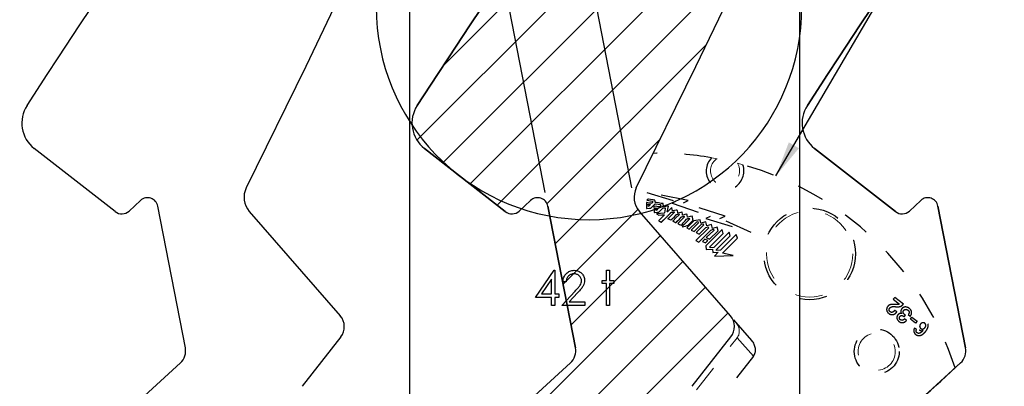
# Model space of a CAD drawing. Header units: inches. Extents: x 0.1 to 87.3, y 0.1 to 33.9.
# Tile 100 of 174: x 37 to 40.6, y 22.2 to 23.5. Entities that reach past the tile are written whole.
import ezdxf

# ---------------------------------------------------------------- set-up
doc = ezdxf.new("R2010")
doc.units = ezdxf.units.IN
doc.header["$MEASUREMENT"] = 0
doc.linetypes.add('CENTERX2', pattern=[0.8, 0.5, -0.1, 0.1, -0.1])
doc.linetypes.add('HIDDEN', pattern=[0.075, 0.05, -0.025])
doc.layers.add('DIMENSIONS', color=171, linetype='Continuous')
doc.layers.add('NOTES', color=5, linetype='Continuous')
doc.layers.add('VIEW_LABELS', color=7, linetype='Continuous', lineweight=25)
doc.styles.add('SLDTEXTSTYLE0', font='TXT', dxfattribs={"width": 0.75})
doc.dimstyles.new('SLDDIMSTYLE0', dxfattribs={"dimtxt": 0.125, "dimasz": 0.13, "dimexe": 0, "dimexo": 0.0625, "dimgap": 0.03125, "dimtad": 0, "dimtih": 1, "dimtoh": 1, "dimdec": 4, "dimrnd": 1e-09, "dimzin": 4, "dimdsep": 46, "dimtxsty": 'SLDTEXTSTYLE0', "dimsah": 1, "dimcen": 0.09, "dimadec": 0, "dimazin": 1, "dimtfac": 1, "dimtdec": 4, "dimtofl": 0, "dimtmove": 0, "dimatfit": 3, "dimfxl": 1, "dimfrac": 2, "dimtolj": 1, "dimtzin": 12, "dimarcsym": 0})
doc.dimstyles.new('SLDDIMSTYLE6', dxfattribs={"dimtxt": 0.125, "dimasz": 0.13, "dimexe": 0, "dimexo": 0.0625, "dimgap": 0.03125, "dimtad": 0, "dimtih": 1, "dimtoh": 1, "dimdec": 4, "dimrnd": 1e-09, "dimzin": 12, "dimdsep": 46, "dimtxsty": 'SLDTEXTSTYLE0', "dimsah": 1, "dimcen": 0.09, "dimadec": 0, "dimazin": 3, "dimtfac": 1, "dimtdec": 4, "dimtofl": 0, "dimtmove": 0, "dimatfit": 3, "dimfxl": 1, "dimfrac": 2, "dimtolj": 1, "dimtzin": 12, "dimarcsym": 0})
doc.dimstyles.new('SLDDIMSTYLE9', dxfattribs={"dimtxt": 0.18, "dimasz": 0.13, "dimexe": 0, "dimexo": 0.0625, "dimgap": 0, "dimtad": 0, "dimtih": 1, "dimtoh": 1, "dimdec": 0, "dimrnd": 1e-09, "dimzin": 0, "dimdsep": 46, "dimtxsty": 'Standard', "dimsah": 1, "dimcen": 0.09, "dimadec": 0, "dimazin": 0, "dimtfac": 0.13, "dimtdec": 0, "dimtofl": 0, "dimtmove": 0, "dimatfit": 3, "dimfxl": 1, "dimfrac": 2, "dimtolj": 1, "dimtzin": 0, "dimarcsym": 0})

# ---------------------------------------------------------------- blocks, each defined once
blk = doc.blocks.new('SW_HATCH_4')
at = {"color": 0, "linetype": 'Continuous', "lineweight": 18}
for p, q in [((1.0358, 0.5055), (-0.1936, -0.724)), ((0.8363, 0.1292), (-0.0944, -0.8015)), ((0, 0), (-0.2901, -0.2901)), ((0.3415, -0.012), (-0.2929, -0.6464)), ((0.0992, -0.0775), (-0.3871, -0.5639)), ((0.6701, -0.2138), (0.0881, -0.7958)), ((0.5019, -0.5588), (0.1179, -0.9427)), ((0.4202, -0.8172), (0.1468, -1.0907)), ((0.5021, -0.9121), (0.1756, -1.2386)), ((0.5843, -1.0067), (-1.7882, -3.3792)), ((0.6665, -1.1013), (-1.7047, -3.4725)), ((0.7485, -1.1961), (-1.7437, -3.6883))]:
    blk.add_line(p, q, dxfattribs=at)
blk = doc.blocks.new('_D_11')
at = {"layer": 'DIMENSIONS'}
for p, q in [((39.2208, 22.906), (38.3221, 27.5174)), ((38.9042, 22.8887), (38.0139, 27.4573)), ((38.346, 27.3947), (38.0378, 27.3346)), ((38.0378, 27.3346), (37.4633, 27.2227)), ((37.4633, 27.2227), (37.2133, 27.2227))]:
    blk.add_line(p, q, dxfattribs=at)
for centre, start, end in [((36.9727, 27.21), 153.4349, 206.5651), ((36.9914, 27.21), 333.4349, 26.5651)]:
    blk.add_arc(centre, 0.2219, start, end, dxfattribs=at)
for points in [[(38.0378, 27.3346), (38.1692, 27.3399), (38.1616, 27.3791)], [(38.346, 27.3947), (38.2146, 27.3895), (38.2222, 27.3502)]]:
    blk.add_solid(points, dxfattribs=at)
at = {"layer": 'DIMENSIONS', "insert": (36.7742, 27.2719), "char_height": 0.125, "attachment_point": 1, "style": 'SLDTEXTSTYLE0'}
blk.add_mtext('.3140', dxfattribs=at)
blk = doc.blocks.new('_D_14')
at = {"layer": 'DIMENSIONS'}
for p, q in [((38.9093, 22.1865), (36.8011, 20.2599)), ((39.1276, 21.9476), (37.0194, 20.021)), ((36.7265, 20.5268), (36.4765, 20.5268)), ((36.8934, 20.3442), (36.7265, 20.5268)), ((37.1117, 20.1053), (36.8934, 20.3442))]:
    blk.add_line(p, q, dxfattribs=at)
for centre, start, end in [((36.2359, 20.5141), 153.4349, 206.5651), ((36.2547, 20.5141), 333.4349, 26.5651)]:
    blk.add_arc(centre, 0.2219, start, end, dxfattribs=at)
for points in [[(36.8934, 20.3442), (36.9663, 20.2347), (36.9958, 20.2617)], [(37.1117, 20.1053), (37.0387, 20.2148), (37.0092, 20.1878)]]:
    blk.add_solid(points, dxfattribs=at)
at = {"layer": 'DIMENSIONS', "insert": (36.0375, 20.576), "char_height": 0.125, "attachment_point": 1, "style": 'SLDTEXTSTYLE0'}
blk.add_mtext('.3236', dxfattribs=at)

msp = doc.modelspace()

# ---------------------------------------------------------------- linework, layer by layer
at = {"color": 7, "linetype": 'Continuous'}
for p, q in [((38.40957, 20.43835), (38.40957, 26.74835)), ((38.40957, 20.43835), (38.40957, 26.74835)), ((39.83457, 20.43835), (39.83457, 26.74835)), ((39.83457, 20.43835), (39.83457, 26.74835)), ((38.14591, 23.5936), (38.02933, 23.34984)), ((37.20458, 23.50188), (37.2448, 23.56202)), ((38.62958, 23.50188), (38.6698, 23.56202)), ((37.12562, 23.38099), (37.20458, 23.50188)), ((38.55062, 23.38099), (38.62958, 23.50188)), ((37.08545, 23.32084), (37.12562, 23.38099)), ((38.51045, 23.32084), (38.55062, 23.38099)), ((38.02933, 23.34984), (37.81195, 22.90661)), ((37.01169, 23.2078), (37.08545, 23.32084)), ((38.43669, 23.2078), (38.51045, 23.32084)), ((37.33336, 22.81933), (37.03788, 23.05018)), ((38.75836, 22.81933), (38.46288, 23.05018)), ((37.42591, 22.8601), (37.38439, 22.82152)), ((37.58971, 22.32186), (37.48881, 22.83962)), ((38.85091, 22.8601), (38.80939, 22.82152)), ((39.01471, 22.32186), (38.91381, 22.83962)), ((37.82322, 22.82028), (38.15568, 22.43783)), ((38.15768, 22.36153), (38.01629, 22.18056))]:
    msp.add_line(p, q, dxfattribs=at)
at = {"color": 7, "linetype": 'Continuous', "lineweight": 25}
for p, q in [((38.14591, 23.5936), (38.02933, 23.34984)), ((39.45433, 23.34984), (39.57091, 23.5936)), ((37.20458, 23.50188), (37.2448, 23.56202)), ((38.6698, 23.56202), (38.62958, 23.50188)), ((40.0948, 23.56202), (40.05458, 23.50188)), ((40.05458, 23.50188), (40.0948, 23.56202)), ((37.12562, 23.38099), (37.20458, 23.50188)), ((38.62958, 23.50188), (38.55062, 23.38099)), ((40.05458, 23.50188), (39.97562, 23.38099)), ((39.97562, 23.38099), (40.05458, 23.50188)), ((37.08545, 23.32084), (37.12562, 23.38099)), ((38.55062, 23.38099), (38.51045, 23.32084)), ((39.97562, 23.38099), (39.93545, 23.32084)), ((39.93545, 23.32084), (39.97562, 23.38099)), ((38.02933, 23.34984), (37.81195, 22.90661)), ((39.23695, 22.90661), (39.45433, 23.34984)), ((37.01169, 23.2078), (37.08545, 23.32084)), ((38.51045, 23.32084), (38.43669, 23.2078)), ((39.93545, 23.32084), (39.86169, 23.2078)), ((39.86169, 23.2078), (39.93545, 23.32084)), ((37.33336, 22.81933), (37.03788, 23.05018)), ((38.46288, 23.05018), (38.75836, 22.81933)), ((39.88788, 23.05018), (40.18336, 22.81933)), ((40.18336, 22.81933), (39.88788, 23.05018)), ((37.42591, 22.8601), (37.38439, 22.82152)), ((37.58971, 22.32186), (37.48881, 22.83962)), ((38.80939, 22.82152), (38.85091, 22.8601)), ((38.91381, 22.83962), (39.01471, 22.32186)), ((40.23439, 22.82152), (40.27591, 22.8601)), ((40.27591, 22.8601), (40.23439, 22.82152)), ((40.33881, 22.83962), (40.43971, 22.32186)), ((40.43971, 22.32186), (40.33881, 22.83962)), ((37.82322, 22.82028), (38.15568, 22.43783)), ((39.58068, 22.43783), (39.24822, 22.82028)), ((38.15768, 22.36153), (38.01629, 22.18056)), ((39.44129, 22.18056), (39.58268, 22.36153))]:
    msp.add_line(p, q, dxfattribs=at)
at = {"color": 7, "linetype": 'CENTERX2'}
for p, q in [((38.40957, 17.28335), (38.40957, 23.59335)), ((39.83457, 17.28335), (39.83457, 23.59335))]:
    msp.add_line(p, q, dxfattribs=at)
at = {"color": 7, "linetype": 'HIDDEN', "lineweight": 18}
for p, q in [((39.51161, 23.01639), (39.5318, 23.01276)), ((39.60652, 22.99602), (39.62633, 22.99069)), ((39.45705, 22.16825), (39.60566, 22.35846)), ((39.66462, 22.29064), (39.60566, 22.35846))]:
    msp.add_line(p, q, dxfattribs=at)
at = {"color": 7, "linetype": 'HIDDEN', "lineweight": 25}
for p, q in [((39.27544, 22.8892), (39.38043, 22.85665)), ((39.42574, 22.85959), (39.27544, 22.8892)), ((39.27497, 22.86124), (39.29575, 22.85811)), ((39.28063, 22.84619), (39.28817, 22.84506)), ((39.28091, 22.83785), (39.28063, 22.84619)), ((39.30662, 22.84821), (39.3249, 22.84525)), ((39.38043, 22.85665), (39.3678, 22.85019)), ((39.3678, 22.85019), (39.50682, 22.80191)), ((39.40868, 22.85173), (39.42574, 22.85959)), ((39.56181, 22.80319), (39.40868, 22.85173)), ((39.31691, 22.83139), (39.3092, 22.82378)), ((39.3111, 22.81135), (39.31936, 22.80663)), ((39.31928, 22.81726), (39.33492, 22.83273)), ((39.50682, 22.80191), (39.49092, 22.79409)), ((39.54217, 22.79424), (39.56181, 22.80319)), ((39.44734, 22.78545), (39.42094, 22.75963)), ((39.42458, 22.7685), (39.44415, 22.7879)), ((39.43003, 22.75525), (39.4575, 22.78235)), ((39.43018, 22.79481), (39.43087, 22.79137)), ((39.46274, 22.77711), (39.43694, 22.75158)), ((39.47059, 22.78928), (39.44734, 22.78545)), ((39.44849, 22.74637), (39.4753, 22.77295)), ((39.48208, 22.76943), (39.45522, 22.74258)), ((39.4575, 22.78235), (39.46146, 22.78299)), ((39.46146, 22.78299), (39.46274, 22.77711)), ((39.47286, 22.77719), (39.47059, 22.78928)), ((39.49106, 22.78204), (39.47286, 22.77719)), ((39.4753, 22.77295), (39.48113, 22.77452)), ((39.48113, 22.77452), (39.48208, 22.76943)), ((39.49092, 22.79409), (39.6566, 22.74346)), ((39.49396, 22.76706), (39.49106, 22.78204)), ((39.51141, 22.77196), (39.49396, 22.76706)), ((39.51471, 22.75806), (39.51141, 22.77196)), ((39.6566, 22.74346), (39.54217, 22.79424)), ((39.42094, 22.75963), (39.43003, 22.75525)), ((39.43694, 22.75158), (39.44849, 22.74637)), ((39.50028, 22.75926), (39.45427, 22.71336)), ((39.45522, 22.74258), (39.46655, 22.737)), ((39.46497, 22.70746), (39.50901, 22.7517)), ((39.46655, 22.737), (39.49092, 22.76147)), ((39.49092, 22.76147), (39.49924, 22.76379)), ((39.55017, 22.75334), (39.4914, 22.69381)), ((39.51989, 22.75071), (39.49258, 22.7241)), ((39.49924, 22.76379), (39.50028, 22.75926)), ((39.50386, 22.71849), (39.5353, 22.74947)), ((39.50574, 22.69037), (39.5541, 22.73923)), ((39.50901, 22.7517), (39.51904, 22.75459)), ((39.53199, 22.76284), (39.51471, 22.75806)), ((39.51904, 22.75459), (39.51989, 22.75071)), ((39.57568, 22.74462), (39.51954, 22.68786)), ((39.52992, 22.6804), (39.57958, 22.73045)), ((39.5353, 22.74947), (39.53199, 22.76284)), ((39.60212, 22.73585), (39.5438, 22.67783)), ((39.5541, 22.73923), (39.55017, 22.75334)), ((39.57958, 22.73045), (39.57568, 22.74462)), ((39.60609, 22.72175), (39.60212, 22.73585)), ((39.45427, 22.71336), (39.46497, 22.70746)), ((39.48752, 22.71889), (39.47902, 22.71053)), ((39.47902, 22.71053), (39.49001, 22.7046)), ((39.49862, 22.71316), (39.48752, 22.71889)), ((39.49001, 22.7046), (39.49862, 22.71316)), ((39.4914, 22.69381), (39.49236, 22.68061)), ((39.49258, 22.7241), (39.50386, 22.71849)), ((39.5516, 22.66689), (39.60609, 22.72175)), ((39.49236, 22.68061), (39.51567, 22.68148)), ((39.50613, 22.68733), (39.50574, 22.69037)), ((39.51954, 22.68786), (39.50613, 22.68733)), ((39.51567, 22.68148), (39.51639, 22.67003)), ((39.51639, 22.67003), (39.53631, 22.67081)), ((39.53631, 22.67081), (39.52204, 22.65592)), ((39.52204, 22.65592), (39.59018, 22.65844)), ((39.53031, 22.67734), (39.52992, 22.6804)), ((39.5438, 22.67783), (39.53031, 22.67734)), ((39.59018, 22.65844), (39.5516, 22.66689)), ((40.18088, 22.50542), (40.17565, 22.49872)), ((40.17565, 22.49872), (40.19803, 22.48124)), ((40.21226, 22.48091), (40.18088, 22.50542)), ((40.18863, 22.45243), (40.18115, 22.45828)), ((40.20597, 22.44619), (40.20587, 22.44606)), ((40.23002, 22.44272), (40.2375, 22.43687)), ((39.65835, 22.34848), (39.58068, 22.43783)), ((40.21534, 22.43517), (40.2197, 22.44075)), ((40.22403, 22.42139), (40.21655, 22.42724)), ((40.23783, 22.42646), (40.24337, 22.43355)), ((40.25692, 22.41154), (40.23783, 22.42646)), ((40.24337, 22.43355), (40.26246, 22.41863)), ((40.26246, 22.41863), (40.25692, 22.41154)), ((40.26063, 22.38783), (40.25315, 22.39367)), ((39.66462, 22.29064), (39.52657, 22.11394))]:
    msp.add_line(p, q, dxfattribs=at)
at = {"color": 7, "linetype": 'HIDDEN', "lineweight": 25, "flags": 128}
for points in [[(39.29254, 22.84944), (39.29254, 22.84944), (39.29254, 22.84944), (39.29254, 22.84944), (39.29253, 22.84944), (39.29251, 22.84944), (39.29243, 22.84945), (39.29218, 22.84949), (39.29143, 22.8496), (39.28929, 22.84992), (39.28391, 22.85072), (39.27496, 22.85206), (39.27381, 22.85223), (39.27373, 22.85224), (39.27373, 22.85224), (39.27373, 22.85224), (39.27373, 22.85224), (39.27373, 22.85219), (39.27373, 22.85206), (39.27374, 22.85133), (39.2739, 22.84161), (39.27405, 22.8319), (39.27406, 22.83117), (39.27406, 22.83104), (39.27406, 22.83099), (39.27406, 22.83099), (39.27406, 22.83099), (39.27413, 22.83099), (39.27512, 22.83105), (39.28518, 22.83159), (39.28905, 22.8318), (39.28996, 22.83185), (39.29015, 22.83186), (39.29019, 22.83186), (39.2902, 22.83186), (39.2902, 22.83186)], [(39.27849, 22.86474), (39.27673, 22.86299), (39.27512, 22.86139), (39.27498, 22.86125), (39.27497, 22.86124), (39.27497, 22.86124)], [(39.30482, 22.86118), (39.30482, 22.86118), (39.30482, 22.86118), (39.30481, 22.86118), (39.30481, 22.86118), (39.30479, 22.86118), (39.30474, 22.86119), (39.30459, 22.86121), (39.3041, 22.86127), (39.30267, 22.86147), (39.29867, 22.86201), (39.2893, 22.86328), (39.28107, 22.86439), (39.27903, 22.86467), (39.2786, 22.86473), (39.27851, 22.86474), (39.2785, 22.86474), (39.27849, 22.86474), (39.27849, 22.86474)], [(39.28817, 22.84506), (39.28454, 22.84145), (39.28123, 22.83816), (39.28093, 22.83787), (39.28091, 22.83785), (39.28091, 22.83785)], [(39.2902, 22.83186), (39.29841, 22.84004), (39.30591, 22.84751), (39.30657, 22.84816), (39.30661, 22.84821), (39.30662, 22.84821)], [(39.29671, 22.85358), (39.29671, 22.85358), (39.29671, 22.85358), (39.29671, 22.85358), (39.29671, 22.85357), (39.2967, 22.85357), (39.29668, 22.85354), (39.2966, 22.85346), (39.29637, 22.85324), (39.29574, 22.85261), (39.29426, 22.85114), (39.29295, 22.84984), (39.29263, 22.84952), (39.29256, 22.84945), (39.29255, 22.84944), (39.29254, 22.84944), (39.29254, 22.84944)], [(39.29575, 22.85811), (39.29575, 22.85811), (39.29575, 22.85811), (39.29575, 22.85811), (39.29575, 22.85811), (39.29576, 22.8581), (39.29576, 22.85807), (39.29578, 22.85799), (39.29583, 22.85774), (39.29598, 22.85705), (39.29632, 22.85544), (39.29662, 22.85402), (39.29669, 22.85367), (39.29671, 22.8536), (39.29671, 22.85358), (39.29671, 22.85358), (39.29671, 22.85358)], [(39.32157, 22.836), (39.32157, 22.836), (39.32156, 22.836), (39.32156, 22.836), (39.32155, 22.836), (39.32153, 22.83601), (39.32144, 22.83602), (39.32117, 22.83606), (39.32036, 22.83619), (39.31805, 22.83656), (39.31225, 22.8375), (39.30259, 22.83905), (39.30134, 22.83925), (39.30126, 22.83926), (39.30126, 22.83927), (39.30126, 22.83927), (39.30126, 22.83926), (39.30126, 22.83921), (39.30127, 22.83907), (39.30129, 22.83829), (39.30158, 22.8279), (39.30188, 22.8175), (39.3019, 22.81672), (39.3019, 22.81658), (39.30191, 22.81653), (39.30191, 22.81653), (39.30191, 22.81653), (39.30198, 22.81653), (39.30304, 22.81657), (39.31387, 22.81703), (39.31804, 22.8172), (39.31902, 22.81725), (39.31923, 22.81725), (39.31927, 22.81726), (39.31927, 22.81726), (39.31928, 22.81726)], [(39.30645, 22.8529), (39.30645, 22.8529), (39.30645, 22.85291), (39.30645, 22.85291), (39.30645, 22.85291), (39.30645, 22.85293), (39.30644, 22.85298), (39.30641, 22.85313), (39.30632, 22.85358), (39.30607, 22.85484), (39.30549, 22.85778), (39.30498, 22.86037), (39.30485, 22.86101), (39.30482, 22.86114), (39.30482, 22.86117), (39.30482, 22.86118), (39.30482, 22.86118)], [(39.33461, 22.8484), (39.33461, 22.8484), (39.33461, 22.8484), (39.33461, 22.8484), (39.33461, 22.8484), (39.33459, 22.8484), (39.33453, 22.84841), (39.33437, 22.84844), (39.33385, 22.84852), (39.33231, 22.84876), (39.32804, 22.84945), (39.31801, 22.85105), (39.30921, 22.85246), (39.30703, 22.85281), (39.30657, 22.85289), (39.30648, 22.8529), (39.30646, 22.8529), (39.30645, 22.8529), (39.30645, 22.8529)], [(39.32599, 22.84038), (39.32599, 22.84038), (39.32599, 22.84038), (39.32599, 22.84038), (39.32599, 22.84038), (39.32598, 22.84037), (39.32595, 22.84034), (39.32587, 22.84026), (39.32563, 22.84003), (39.32496, 22.83936), (39.32338, 22.8378), (39.322, 22.83643), (39.32166, 22.83609), (39.32158, 22.83602), (39.32157, 22.836), (39.32157, 22.836), (39.32157, 22.836)], [(39.3249, 22.84525), (39.3249, 22.84525), (39.3249, 22.84525), (39.3249, 22.84525), (39.3249, 22.84524), (39.3249, 22.84523), (39.32491, 22.84521), (39.32493, 22.84512), (39.32499, 22.84485), (39.32515, 22.84411), (39.32554, 22.84238), (39.32588, 22.84086), (39.32597, 22.84048), (39.32599, 22.8404), (39.32599, 22.84039), (39.32599, 22.84038), (39.32599, 22.84038)], [(39.33687, 22.83767), (39.33687, 22.83767), (39.33687, 22.83767), (39.33687, 22.83768), (39.33687, 22.83768), (39.33687, 22.8377), (39.33685, 22.83777), (39.33681, 22.83796), (39.33669, 22.83855), (39.33635, 22.84018), (39.33554, 22.84399), (39.33483, 22.84735), (39.33466, 22.84818), (39.33462, 22.84835), (39.33461, 22.84839), (39.33461, 22.84839), (39.33461, 22.8484)], [(39.3548, 22.83964), (39.3548, 22.83964), (39.3548, 22.83964), (39.3548, 22.83964), (39.3548, 22.83964), (39.35478, 22.83964), (39.35475, 22.83963), (39.35464, 22.83962), (39.35431, 22.83959), (39.35334, 22.83948), (39.35062, 22.83918), (39.34423, 22.83848), (39.33863, 22.83787), (39.33724, 22.83771), (39.33695, 22.83768), (39.33689, 22.83767), (39.33688, 22.83767), (39.33687, 22.83767), (39.33687, 22.83767)], [(39.35017, 22.81791), (39.35249, 22.82877), (39.3546, 22.83871), (39.35479, 22.83958), (39.3548, 22.83963), (39.3548, 22.83964)], [(39.3092, 22.82378), (39.30898, 22.82824), (39.30879, 22.83232), (39.30877, 22.83268), (39.30877, 22.8327), (39.30877, 22.8327), (39.30877, 22.8327), (39.31284, 22.83205), (39.31656, 22.83144), (39.31689, 22.83139), (39.31691, 22.83139), (39.31691, 22.83139)], [(39.33909, 22.81349), (39.3251, 22.81242), (39.31231, 22.81144), (39.31118, 22.81135), (39.31111, 22.81135), (39.3111, 22.81135)], [(39.33985, 22.80749), (39.32921, 22.79691), (39.31949, 22.78723), (39.31863, 22.78638), (39.31858, 22.78632), (39.31857, 22.78632)], [(39.31936, 22.80663), (39.32961, 22.80706), (39.33897, 22.80745), (39.33979, 22.80749), (39.33985, 22.80749), (39.33985, 22.80749)], [(39.33492, 22.83273), (39.33899, 22.83316), (39.34271, 22.83355), (39.34304, 22.83358), (39.34306, 22.83359), (39.34306, 22.83359)], [(39.34306, 22.83359), (39.34306, 22.83359), (39.34306, 22.83359), (39.34306, 22.83359), (39.34306, 22.83358), (39.34306, 22.83357), (39.34305, 22.83353), (39.34303, 22.83341), (39.34295, 22.83304), (39.34274, 22.83195), (39.34214, 22.8289), (39.34072, 22.82174), (39.33948, 22.81546), (39.33917, 22.8139), (39.33911, 22.81357), (39.33909, 22.81351), (39.33909, 22.81349), (39.33909, 22.81349), (39.33909, 22.81349)], [(39.36617, 22.83386), (39.35817, 22.82589), (39.35086, 22.81859), (39.35022, 22.81795), (39.35018, 22.81791), (39.35017, 22.81791)], [(39.37525, 22.81656), (39.36368, 22.80507), (39.35309, 22.79457), (39.35217, 22.79365), (39.3521, 22.79358), (39.3521, 22.79358)], [(39.36339, 22.78829), (39.36339, 22.78829), (39.36339, 22.78829), (39.36339, 22.78829), (39.36339, 22.7883), (39.36341, 22.78831), (39.36345, 22.78835), (39.36357, 22.78847), (39.36396, 22.78885), (39.36511, 22.78998), (39.36829, 22.79313), (39.37578, 22.80051), (39.38234, 22.80699), (39.38397, 22.80859), (39.38432, 22.80893), (39.38439, 22.809), (39.3844, 22.80901), (39.3844, 22.80901), (39.3844, 22.80902)], [(39.36481, 22.81692), (39.36981, 22.81777), (39.37325, 22.81835), (39.37471, 22.8186), (39.37481, 22.81862), (39.37482, 22.81862), (39.37482, 22.81862)], [(39.36894, 22.82238), (39.36756, 22.82812), (39.36629, 22.83337), (39.36618, 22.83383), (39.36617, 22.83386), (39.36617, 22.83386)], [(39.38665, 22.8253), (39.38665, 22.8253), (39.38665, 22.8253), (39.38665, 22.8253), (39.38665, 22.8253), (39.38664, 22.8253), (39.3866, 22.82529), (39.3865, 22.82527), (39.38617, 22.82522), (39.38521, 22.82506), (39.38252, 22.82462), (39.37621, 22.82358), (39.37068, 22.82266), (39.36931, 22.82244), (39.36902, 22.82239), (39.36896, 22.82238), (39.36895, 22.82238), (39.36895, 22.82238), (39.36894, 22.82238)], [(39.39327, 22.80783), (39.38178, 22.79644), (39.37128, 22.78603), (39.37036, 22.78512), (39.3703, 22.78506), (39.37029, 22.78506)], [(39.37482, 22.81862), (39.37482, 22.81862), (39.37482, 22.81862), (39.37482, 22.81862), (39.37482, 22.81861), (39.37482, 22.8186), (39.37483, 22.81856), (39.37485, 22.81845), (39.37492, 22.81814), (39.37508, 22.81741), (39.37521, 22.81676), (39.37525, 22.8166), (39.37525, 22.81657), (39.37525, 22.81656), (39.37525, 22.81656)], [(39.3844, 22.80902), (39.38855, 22.80993), (39.39233, 22.81076), (39.39267, 22.81083), (39.39269, 22.81084), (39.39269, 22.81084), (39.39269, 22.81084), (39.39298, 22.80934), (39.39327, 22.80783)], [(39.44415, 22.7879), (39.44415, 22.7879), (39.44415, 22.7879), (39.44415, 22.7879), (39.44415, 22.78791), (39.44415, 22.78792), (39.44414, 22.78796), (39.44411, 22.78808), (39.44404, 22.78845), (39.44382, 22.78953), (39.44322, 22.79246), (39.44193, 22.79873), (39.44113, 22.80261), (39.4411, 22.80279), (39.44109, 22.8028), (39.44109, 22.8028), (39.44109, 22.8028), (39.44106, 22.80279), (39.43417, 22.80105), (39.42521, 22.79879), (39.42427, 22.79855), (39.42426, 22.79855), (39.42426, 22.79855), (39.42426, 22.79855), (39.42426, 22.79856), (39.42426, 22.79858), (39.42415, 22.79912), (39.42261, 22.80658), (39.422, 22.80953), (39.42185, 22.81026), (39.42184, 22.8103), (39.42184, 22.8103), (39.42184, 22.8103), (39.42184, 22.8103), (39.41396, 22.80833), (39.4081, 22.80686), (39.40608, 22.80635), (39.40608, 22.80635), (39.40608, 22.80635), (39.40608, 22.80635), (39.40607, 22.80639), (39.40594, 22.80708), (39.40541, 22.80989), (39.40406, 22.81701), (39.40397, 22.81752), (39.40396, 22.81755), (39.40396, 22.81755), (39.40396, 22.81755), (39.40396, 22.81755), (39.40311, 22.81733), (39.39511, 22.81524), (39.38896, 22.81364), (39.38893, 22.81363), (39.38893, 22.81363), (39.38893, 22.81363), (39.38893, 22.81363), (39.38893, 22.81364), (39.3889, 22.81378), (39.38831, 22.81682), (39.38723, 22.82236), (39.3867, 22.82508), (39.38666, 22.82528), (39.38665, 22.8253), (39.38665, 22.8253)], [(39.40291, 22.80075), (39.40736, 22.80185), (39.41143, 22.80285), (39.41179, 22.80294), (39.41181, 22.80294), (39.41182, 22.80294), (39.41182, 22.80294), (39.41212, 22.80132), (39.41242, 22.7997)], [(39.31857, 22.78632), (39.31857, 22.78632), (39.31857, 22.78632), (39.31857, 22.78632), (39.31858, 22.78632), (39.3186, 22.7863), (39.31866, 22.78627), (39.31884, 22.78617), (39.31938, 22.78585), (39.32087, 22.78499), (39.32438, 22.78295), (39.32746, 22.78116), (39.32822, 22.78072), (39.32839, 22.78062), (39.32842, 22.7806), (39.32843, 22.7806), (39.32843, 22.7806)], [(39.3521, 22.79358), (39.3521, 22.79358), (39.3521, 22.79358), (39.3521, 22.79358), (39.35211, 22.79357), (39.35213, 22.79356), (39.3522, 22.79353), (39.35241, 22.79344), (39.35302, 22.79315), (39.35473, 22.79235), (39.35876, 22.79046), (39.36228, 22.78881), (39.36316, 22.7884), (39.36334, 22.78831), (39.36338, 22.78829), (39.36339, 22.78829), (39.36339, 22.78829)], [(39.37029, 22.78506), (39.37029, 22.78506), (39.37029, 22.78506), (39.37029, 22.78505), (39.3703, 22.78505), (39.37032, 22.78504), (39.37039, 22.78501), (39.37059, 22.7849), (39.3712, 22.7846), (39.37289, 22.78374), (39.37686, 22.78174), (39.38035, 22.77999), (39.38121, 22.77955), (39.38139, 22.77946), (39.38143, 22.77944), (39.38144, 22.77944), (39.38144, 22.77944)], [(39.38144, 22.77944), (39.38144, 22.77944), (39.38144, 22.77944), (39.38144, 22.77944), (39.38144, 22.77944), (39.38146, 22.77946), (39.3815, 22.7795), (39.38163, 22.77962), (39.38202, 22.78002), (39.38319, 22.78118), (39.38645, 22.78441), (39.3941, 22.792), (39.40081, 22.79866), (39.40247, 22.80031), (39.40282, 22.80066), (39.4029, 22.80073), (39.40291, 22.80075), (39.40291, 22.80075), (39.40291, 22.80075)], [(39.41242, 22.7997), (39.40044, 22.7878), (39.38949, 22.77692), (39.38853, 22.77596), (39.38846, 22.7759), (39.38846, 22.7759)], [(39.38846, 22.7759), (39.38846, 22.7759), (39.38846, 22.7759), (39.38846, 22.77589), (39.38847, 22.77589), (39.38849, 22.77588), (39.38856, 22.77585), (39.38877, 22.77575), (39.38938, 22.77545), (39.39108, 22.77462), (39.39509, 22.77268), (39.3986, 22.77097), (39.39947, 22.77055), (39.39965, 22.77046), (39.39969, 22.77044), (39.3997, 22.77044), (39.3997, 22.77044)], [(39.3997, 22.77044), (39.40061, 22.77138), (39.40144, 22.77224), (39.40151, 22.77232), (39.40152, 22.77232), (39.40152, 22.77232)], [(39.40152, 22.77232), (39.40152, 22.77232), (39.40152, 22.77232), (39.40152, 22.77232), (39.40152, 22.77231), (39.40153, 22.7723), (39.40155, 22.77225), (39.40163, 22.77209), (39.40186, 22.77163), (39.40249, 22.77034), (39.40399, 22.76731), (39.4053, 22.76465), (39.40562, 22.76399), (39.40569, 22.76385), (39.40571, 22.76383), (39.40571, 22.76382), (39.40571, 22.76382)], [(39.40497, 22.77568), (39.40497, 22.77568), (39.40497, 22.77568), (39.40498, 22.77568), (39.40498, 22.77568), (39.40499, 22.77569), (39.40502, 22.77573), (39.40513, 22.77583), (39.40545, 22.77615), (39.40641, 22.7771), (39.40907, 22.77974), (39.41532, 22.78593), (39.4208, 22.79137), (39.42216, 22.79271), (39.42245, 22.793), (39.4225, 22.79306), (39.42252, 22.79307), (39.42252, 22.79307), (39.42252, 22.79307)], [(39.40805, 22.76877), (39.40805, 22.76877), (39.40805, 22.76877), (39.40805, 22.76877), (39.40805, 22.76877), (39.40804, 22.76879), (39.40803, 22.76883), (39.40797, 22.76895), (39.4078, 22.76933), (39.40733, 22.77038), (39.40624, 22.77284), (39.40528, 22.775), (39.40504, 22.77553), (39.40499, 22.77565), (39.40498, 22.77567), (39.40497, 22.77568), (39.40497, 22.77568)], [(39.40571, 22.76382), (39.40571, 22.76382), (39.40571, 22.76382), (39.40571, 22.76382), (39.40571, 22.76382), (39.40573, 22.76382), (39.40576, 22.76383), (39.40587, 22.76386), (39.40622, 22.76395), (39.40725, 22.7642), (39.41011, 22.76491), (39.41684, 22.76658), (39.42273, 22.76804), (39.42419, 22.76841), (39.4245, 22.76848), (39.42457, 22.7685), (39.42458, 22.7685), (39.42458, 22.7685), (39.42458, 22.7685)], [(39.43087, 22.79137), (39.41946, 22.78007), (39.40903, 22.76974), (39.40812, 22.76883), (39.40806, 22.76877), (39.40805, 22.76877)]]:
    msp.add_lwpolyline(points, dxfattribs=at)
at = {"color": 7, "linetype": 'Continuous', "flags": 128}
for points in [[(38.93657, 22.60466), (38.93885, 22.60466), (38.93885, 22.60466), (38.93885, 22.51812), (38.93885, 22.51812), (38.95327, 22.51812), (38.95327, 22.51812), (38.95327, 22.5053), (38.95327, 22.5053), (38.93885, 22.5053), (38.93885, 22.5053), (38.93885, 22.47645), (38.93885, 22.47645), (38.92763, 22.47645), (38.92763, 22.47645), (38.92763, 22.5053), (38.92763, 22.5053), (38.86833, 22.5053), (38.86833, 22.5053), (38.93657, 22.60466)], [(38.98051, 22.56299), (38.96929, 22.56299), (38.96929, 22.56299), (38.96959, 22.56745), (38.97025, 22.57171), (38.97122, 22.57574), (38.97257, 22.57959), (38.97425, 22.58323), (38.97628, 22.58668), (38.97866, 22.58991), (38.98139, 22.59294), (38.98437, 22.5957), (38.98755, 22.59807), (38.99088, 22.60008), (38.99436, 22.60173), (38.99804, 22.60301), (39.00187, 22.60393), (39.00588, 22.60448), (39.01006, 22.60466), (39.01006, 22.60466), (39.01417, 22.60448), (39.0181, 22.60396), (39.0218, 22.60311), (39.02533, 22.60191), (39.02864, 22.60033), (39.03174, 22.59842), (39.03467, 22.5962), (39.03738, 22.59359), (39.03983, 22.59076), (39.04194, 22.58781), (39.04374, 22.58473), (39.04522, 22.58155), (39.04634, 22.57822), (39.04717, 22.57476), (39.04764, 22.57121), (39.04782, 22.5675), (39.04782, 22.5675), (39.04749, 22.56229), (39.04652, 22.55726), (39.04492, 22.5524), (39.04264, 22.54769), (39.04118, 22.54529), (39.03943, 22.54266), (39.03738, 22.53983), (39.03502, 22.53683), (39.03234, 22.53357), (39.02939, 22.53014), (39.02611, 22.52651), (39.02253, 22.52265), (39.02253, 22.52265), (38.99125, 22.48928), (38.99125, 22.48928), (39.04942, 22.48928), (39.04942, 22.48928), (39.04942, 22.47645), (39.04942, 22.47645), (38.96449, 22.47645), (38.96449, 22.47645), (39.01296, 22.52819), (39.01296, 22.52819), (39.01649, 22.53189), (39.0197, 22.53535), (39.02258, 22.53855), (39.02513, 22.54151), (39.02736, 22.54424), (39.02929, 22.54669), (39.03087, 22.54892), (39.03214, 22.5509), (39.0341, 22.55465), (39.0355, 22.55851), (39.03633, 22.56244), (39.0366, 22.5665), (39.0366, 22.5665), (39.03648, 22.56905), (39.0361, 22.57151), (39.0355, 22.57386), (39.03465, 22.57614), (39.03352, 22.57834), (39.03217, 22.58042), (39.03059, 22.58242), (39.02874, 22.58435), (39.02671, 22.58611), (39.02458, 22.58763), (39.02235, 22.58891), (39.02, 22.58996), (39.01752, 22.59079), (39.01497, 22.59136), (39.01229, 22.59171), (39.00948, 22.59184), (39.00948, 22.59184), (39.00655, 22.59171), (39.00375, 22.59136), (39.00107, 22.59076), (38.99852, 22.58994), (38.99609, 22.58888), (38.99378, 22.58758), (38.9916, 22.58603), (38.98955, 22.58425), (38.98767, 22.58227), (38.98602, 22.5801), (38.98457, 22.57772), (38.98332, 22.57516), (38.98229, 22.57241), (38.98149, 22.56945), (38.98089, 22.56632), (38.98051, 22.56299)], [(39.12795, 22.60466), (39.13917, 22.60466), (39.13917, 22.60466), (39.13917, 22.5678), (39.13917, 22.5678), (39.15519, 22.5678), (39.15519, 22.5678), (39.15519, 22.55658), (39.15519, 22.55658), (39.13917, 22.55658), (39.13917, 22.55658), (39.13917, 22.47645), (39.13917, 22.47645), (39.12795, 22.47645), (39.12795, 22.47645), (39.12795, 22.55658), (39.12795, 22.55658), (39.11192, 22.55658), (39.11192, 22.55658), (39.11192, 22.5678), (39.11192, 22.5678), (39.12795, 22.5678), (39.12795, 22.5678), (39.12795, 22.60466)], [(38.92763, 22.51812), (38.92763, 22.57241), (38.92763, 22.57241), (38.89037, 22.51812), (38.89037, 22.51812), (38.92763, 22.51812)]]:
    msp.add_lwpolyline(points, dxfattribs=at)
at = {"color": 7, "linetype": 'HIDDEN', "lineweight": 25}
for centre, radius in [((39.86982, 22.6646), 0.16732), ((40.11489, 22.30754), 0.082)]:
    msp.add_circle(centre, radius, dxfattribs=at)
at = {"color": 7, "linetype": 'HIDDEN', "lineweight": 18}
for centre, radius in [((39.86982, 22.6646), 0.15748), ((40.11489, 22.30754), 0.068)]:
    msp.add_circle(centre, radius, dxfattribs=at)
at = {"color": 7, "linetype": 'Continuous'}
for centre, radius, start, end in [((37.1106, 23.14325), 0.11811, 146.87156, 232), ((38.5356, 23.14325), 0.11811, 146.87156, 232), ((37.88265, 22.87194), 0.07874, 153.87492, 220.99991), ((37.45167, 22.83238), 0.03784, 11.0281, 132.89784), ((38.87667, 22.83238), 0.03784, 11.0281, 132.89784), ((37.35759, 22.85036), 0.03937, 232, 312.89784), ((38.78259, 22.85036), 0.03937, 232, 312.89784), ((38.1104, 22.39847), 0.06, 322, 41), ((37.53082, 22.31039), 0.06, 312.56448, 11.0281), ((38.95582, 22.31039), 0.06, 312.56448, 11.0281), ((18.92992, 42.56389), 27.55906, 308.622484, 312.564485), ((20.35492, 42.56389), 27.55906, 308.622484, 312.564485)]:
    msp.add_arc(centre, radius, start, end, dxfattribs=at)
at = {"color": 7, "linetype": 'Continuous', "lineweight": 25}
for centre, radius, start, end in [((37.1106, 23.14325), 0.11811, 146.87156, 232), ((38.5356, 23.14325), 0.11811, 146.87156, 232), ((39.9606, 23.14325), 0.11811, 146.87156, 232), ((39.9606, 23.14325), 0.11811, 146.87156, 232), ((37.88265, 22.87194), 0.07874, 153.87492, 220.99991), ((39.30765, 22.87194), 0.07874, 153.87492, 220.99991), ((37.45167, 22.83238), 0.03784, 11.0281, 132.89784), ((38.87667, 22.83238), 0.03784, 11.0281, 132.89784), ((40.30167, 22.83238), 0.03784, 11.0281, 132.89784), ((40.30167, 22.83238), 0.03784, 11.0281, 132.89784), ((37.35759, 22.85036), 0.03937, 232, 312.89784), ((38.78259, 22.85036), 0.03937, 232, 312.89784), ((40.20759, 22.85036), 0.03937, 232, 312.89784), ((40.20759, 22.85036), 0.03937, 232, 312.89784), ((38.1104, 22.39847), 0.06, 322, 41), ((39.5354, 22.39847), 0.06, 322, 41), ((37.53082, 22.31039), 0.06, 312.56448, 11.0281), ((38.95582, 22.31039), 0.06, 312.56448, 11.0281), ((40.38082, 22.31039), 0.06, 312.56448, 11.0281), ((40.38082, 22.31039), 0.06, 312.56448, 11.0281), ((18.92992, 42.56389), 27.55906, 308.622484, 312.564485), ((20.35492, 42.56389), 27.55906, 308.622484, 312.564485), ((21.77992, 42.56389), 27.55906, 308.622484, 312.564485), ((21.77992, 42.56389), 27.55906, 310.929207, 312.564485), ((23.20492, 42.56389), 27.55906, 308.622484, 312.564485)]:
    msp.add_arc(centre, radius, start, end, dxfattribs=at)
at = {"color": 7, "linetype": 'HIDDEN', "lineweight": 25}
for centre, radius, start, end in [((39.32064, 21.89503), 1.13751, 80.33548, 91.11029), ((39.56107, 22.96828), 0.069, 135.79339, 18.95329), ((39.32064, 21.89503), 1.13751, 18.09364, 74.41121), ((21.77992, 42.56389), 27.55906, 308.428925, 312.509461)]:
    msp.add_arc(centre, radius, start, end, dxfattribs=at)
at = {"color": 7, "linetype": 'HIDDEN', "lineweight": 18}
msp.add_arc((39.56107, 22.96828), 0.05325, 123.34459, 31.40209, dxfattribs=at)
msp.add_ellipse((39.56968, 22.39048), major_axis=(0.03173, -0.0365), ratio=0.8141078, start_param=0.1569451, end_param=1.5707928, dxfattribs=at)
at = {"color": 7, "linetype": 'HIDDEN', "lineweight": 25}
msp.add_ellipse((39.62864, 22.32265), major_axis=(0.03173, -0.0365), ratio=0.8141078, start_param=0.1569451, end_param=1.5707929, dxfattribs=at)
for points, knots in [([(39.32843, 22.7806), (39.32843, 22.7806), (39.32843, 22.7806), (39.32843, 22.7806), (39.32843, 22.7806), (39.32844, 22.78061), (39.32847, 22.78065), (39.32858, 22.78075), (39.3289, 22.78107), (39.32985, 22.78202), (39.33258, 22.78474), (39.3394, 22.79155), (39.34935, 22.80148), (39.35839, 22.81051), (39.36332, 22.81543), (39.3645, 22.81661), (39.36475, 22.81685), (39.3648, 22.8169), (39.36481, 22.81691), (39.36481, 22.81692), (39.36481, 22.81692)], [0, 0, 0, 0, 0.0000087, 0.0000276, 0.0000878, 0.0002791, 0.000885, 0.0027956, 0.0087664, 0.027115, 0.0816938, 0.2333568, 0.5895713, 0.902073, 0.9794716, 0.995896, 0.9991986, 0.9998486, 0.9999754, 1, 1, 1, 1]), ([(39.42252, 22.79307), (39.4238, 22.79336), (39.42624, 22.7939), (39.42878, 22.79452), (39.43006, 22.79478), (39.43017, 22.79481), (39.43018, 22.79481), (39.43018, 22.79481), (39.43018, 22.79481)], [0, 0, 0, 0, 0.5000301, 0.9570219, 0.9971037, 0.9997851, 0.9999207, 1, 1, 1, 1]), ([(40.17757, 22.48021), (40.17414, 22.48031), (40.16732, 22.4805), (40.15897, 22.47709), (40.15433, 22.47188), (40.15187, 22.46705), (40.1508, 22.46148), (40.15206, 22.4543), (40.15765, 22.44733), (40.16532, 22.44289), (40.17276, 22.44229), (40.17869, 22.44393), (40.1842, 22.44736), (40.18711, 22.45069), (40.18863, 22.45243)], [0, 0, 0, 0, 0.1175994, 0.233204, 0.2945177, 0.3539494, 0.4176249, 0.486223, 0.5975161, 0.7127669, 0.7806941, 0.8486235, 0.9208937, 1, 1, 1, 1]), ([(40.19803, 22.48124), (40.19655, 22.4806), (40.19333, 22.4792), (40.18628, 22.47949), (40.18099, 22.47993), (40.17757, 22.48021)], [0, 0, 0, 0, 0.2291561, 0.5014865, 1, 1, 1, 1]), ([(40.18856, 22.47142), (40.19111, 22.47137), (40.19608, 22.47127), (40.20276, 22.47324), (40.20827, 22.47649), (40.2109, 22.47941), (40.21226, 22.48091)], [0, 0, 0, 0, 0.2867503, 0.558831, 0.773219, 1, 1, 1, 1]), ([(40.18115, 22.45828), (40.17987, 22.45684), (40.17751, 22.45418), (40.17389, 22.45171), (40.17088, 22.45086), (40.16864, 22.45085), (40.16637, 22.45153), (40.16398, 22.45307), (40.16178, 22.45522), (40.16037, 22.45799), (40.16004, 22.46108), (40.1609, 22.46429), (40.16227, 22.46621), (40.16292, 22.46714)], [0, 0, 0, 0, 0.1594246, 0.2957812, 0.3569933, 0.4168385, 0.4799006, 0.5515236, 0.6514536, 0.7325018, 0.8043579, 0.9059694, 1, 1, 1, 1]), ([(40.16292, 22.46714), (40.16476, 22.46869), (40.16852, 22.47186), (40.17787, 22.47229), (40.18442, 22.47176), (40.18856, 22.47142)], [0, 0, 0, 0, 0.2604785, 0.5337263, 1, 1, 1, 1]), ([(40.20587, 22.44606), (40.20451, 22.44639), (40.20191, 22.44702), (40.19792, 22.44628), (40.19474, 22.44449), (40.19191, 22.44179), (40.18949, 22.4382), (40.18827, 22.43339), (40.18905, 22.42675), (40.1928, 22.42073), (40.19832, 22.41616), (40.20353, 22.41373), (40.20922, 22.41311), (40.21472, 22.41431), (40.21986, 22.41709), (40.22261, 22.41992), (40.22403, 22.42139)], [0, 0, 0, 0, 0.056229, 0.1082276, 0.1607894, 0.2027698, 0.2670128, 0.3347019, 0.4003298, 0.5349969, 0.610335, 0.690888, 0.7656091, 0.8396752, 0.9169757, 1, 1, 1, 1]), ([(40.2375, 22.43687), (40.2387, 22.43867), (40.24098, 22.44208), (40.24264, 22.44789), (40.24243, 22.45371), (40.23921, 22.46129), (40.23273, 22.46704), (40.22517, 22.47021), (40.21953, 22.47095), (40.21402, 22.47), (40.20922, 22.46728), (40.20591, 22.46354), (40.20384, 22.45973), (40.20287, 22.45613), (40.20288, 22.45255), (40.20385, 22.44909), (40.20525, 22.44717), (40.20597, 22.44619)], [0, 0, 0, 0, 0.0782386, 0.1488542, 0.2160549, 0.2860025, 0.4438235, 0.5150472, 0.5826556, 0.6481985, 0.7149976, 0.7795907, 0.8272565, 0.8716314, 0.9139976, 0.9560746, 1, 1, 1, 1]), ([(40.2197, 22.44075), (40.21751, 22.44241), (40.21435, 22.4448), (40.21167, 22.44924), (40.21117, 22.45307), (40.21268, 22.45672), (40.21508, 22.45964), (40.21799, 22.46151), (40.22105, 22.46221), (40.22418, 22.46188), (40.22727, 22.4606), (40.23012, 22.45852), (40.23238, 22.45573), (40.23351, 22.45244), (40.23339, 22.44904), (40.23222, 22.44568), (40.23077, 22.44374), (40.23002, 22.44272)], [0, 0, 0, 0, 0.1433036, 0.20721807, 0.26864797, 0.33925947, 0.40922352, 0.46556139, 0.51852363, 0.57202116, 0.62880324, 0.69302227, 0.75714127, 0.81519119, 0.87256116, 0.9333549, 1, 1, 1, 1]), ([(40.21655, 22.42724), (40.21504, 22.42561), (40.21282, 22.4232), (40.20873, 22.4218), (40.20553, 22.42176), (40.20254, 22.42296), (40.20022, 22.42491), (40.1986, 22.42716), (40.19775, 22.42957), (40.19769, 22.43207), (40.19851, 22.43464), (40.20032, 22.43706), (40.20299, 22.43894), (40.20626, 22.43946), (40.21067, 22.43857), (40.21344, 22.43655), (40.21534, 22.43517)], [0, 0, 0, 0, 0.13389649, 0.19756698, 0.26036937, 0.32723194, 0.39066571, 0.44501392, 0.49595283, 0.54555953, 0.5965385, 0.6592238, 0.72844882, 0.79202951, 0.85775182, 1, 1, 1, 1]), ([(40.25315, 22.39367), (40.25212, 22.39182), (40.25011, 22.3882), (40.24994, 22.38193), (40.25185, 22.37611), (40.25544, 22.37152), (40.26, 22.3682), (40.26497, 22.36617), (40.27039, 22.36578), (40.27741, 22.36725), (40.28543, 22.37201), (40.29342, 22.38044), (40.29993, 22.38992), (40.30343, 22.39889), (40.30329, 22.40582), (40.30158, 22.41073), (40.29827, 22.41508), (40.29396, 22.41876), (40.28894, 22.42131), (40.28356, 22.42225), (40.27828, 22.42159), (40.27194, 22.41881), (40.26596, 22.41275), (40.26277, 22.40516), (40.26269, 22.39899), (40.26388, 22.39459), (40.26632, 22.39044), (40.26876, 22.38827), (40.27005, 22.38714)], [0, 0, 0, 0, 0.0367608, 0.0714696, 0.1062262, 0.1423158, 0.1714617, 0.2042681, 0.2348073, 0.2652052, 0.3286565, 0.3941388, 0.4674115, 0.529806, 0.5582085, 0.5870964, 0.6193329, 0.6526743, 0.6857474, 0.7166521, 0.7468694, 0.7776719, 0.8362549, 0.8913063, 0.9171657, 0.9430384, 0.9701835, 1, 1, 1, 1]), ([(40.29051, 22.4112), (40.29131, 22.41047), (40.29283, 22.40908), (40.29414, 22.40632), (40.29462, 22.40294), (40.29379, 22.39899), (40.29147, 22.39503), (40.28821, 22.39183), (40.2846, 22.39012), (40.28125, 22.38983), (40.27831, 22.39052), (40.27563, 22.39212), (40.27344, 22.39434), (40.27213, 22.39701), (40.27167, 22.40031), (40.27252, 22.40417), (40.27482, 22.40805), (40.27805, 22.41124), (40.28162, 22.41304), (40.28496, 22.41346), (40.28793, 22.41291), (40.28962, 22.41178), (40.29051, 22.4112)], [0, 0, 0, 0, 0.0452354, 0.086278, 0.1261738, 0.1875697, 0.2526022, 0.3175787, 0.3778516, 0.4170454, 0.4577293, 0.502917, 0.5474202, 0.5875112, 0.6263427, 0.6862454, 0.7501848, 0.814669, 0.8756545, 0.9150778, 0.9554591, 1, 1, 1, 1]), ([(40.28423, 22.38461), (40.28122, 22.38135), (40.27749, 22.37729), (40.27161, 22.37452), (40.26886, 22.37401), (40.26643, 22.37423), (40.26433, 22.37497), (40.26207, 22.37641), (40.25999, 22.3786), (40.25888, 22.38167), (40.25907, 22.38494), (40.26009, 22.38684), (40.26063, 22.38783)], [0, 0, 0, 0, 0.3369967, 0.4190668, 0.4975713, 0.5501989, 0.6059068, 0.6679991, 0.7554284, 0.8344296, 0.9136095, 1, 1, 1, 1]), ([(40.27005, 22.38714), (40.27123, 22.38634), (40.27356, 22.38477), (40.27739, 22.38381), (40.28103, 22.38379), (40.28314, 22.3845), (40.28421, 22.38485)], [0, 0, 0, 0, 0.2829181, 0.5588093, 0.7758234, 1, 1, 1, 1]), ([(40.28421, 22.38485), (40.28421, 22.38481), (40.28422, 22.38473), (40.28423, 22.38464), (40.28423, 22.38461)], [0, 0, 0, 0, 0.5587085, 1, 1, 1, 1])]:
    msp.add_open_spline(points, degree=3, knots=knots, dxfattribs=at)
at = {"layer": 'VIEW_LABELS'}
msp.add_arc((39.06413, 23.56703), 0.77721, 95.65137, 84.37927, dxfattribs=at)

# ---------------------------------------------------------------- block references
at = {"color": 5, "linetype": 'Continuous', "lineweight": 18, "true_color": 0x0000ff}
msp.add_blockref('SW_HATCH_4', (38.82279, 23.64422), dxfattribs=at)

# ---------------------------------------------------------------- dimensions: what is measured, and where the dimension line sits
at = {"layer": 'DIMENSIONS'}
for base, p1, p2, angle, dimstyle, picture, middle in [((38.03778, 27.33463), (39.23036, 22.85688), (38.91381, 22.83962), 11.0281, 'SLDDIMSTYLE0', '_D_11', (37.46327, 27.22266)), ((37.11166, 20.10533), (38.94622, 22.22022), (39.16451, 21.98135), 312.42298, 'SLDDIMSTYLE6', '_D_14', (36.72652, 20.52677))]:
    dim = msp.add_linear_dim(base=base, p1=p1, p2=p2, angle=angle, text='(<>)', dimstyle=dimstyle, dxfattribs=at)
    dim.commit()
    dim.dimension.update_dxf_attribs({"geometry": picture, "text_midpoint": middle, "dimtype": 160})

# ---------------------------------------------------------------- leaders
at = {"layer": 'NOTES'}
msp.add_leader([(39.74681, 22.94968), (42.30971, 27.32726), (42.55971, 27.32726)], dimstyle='SLDDIMSTYLE9', dxfattribs=at)

doc.saveas('drawing.dxf')
